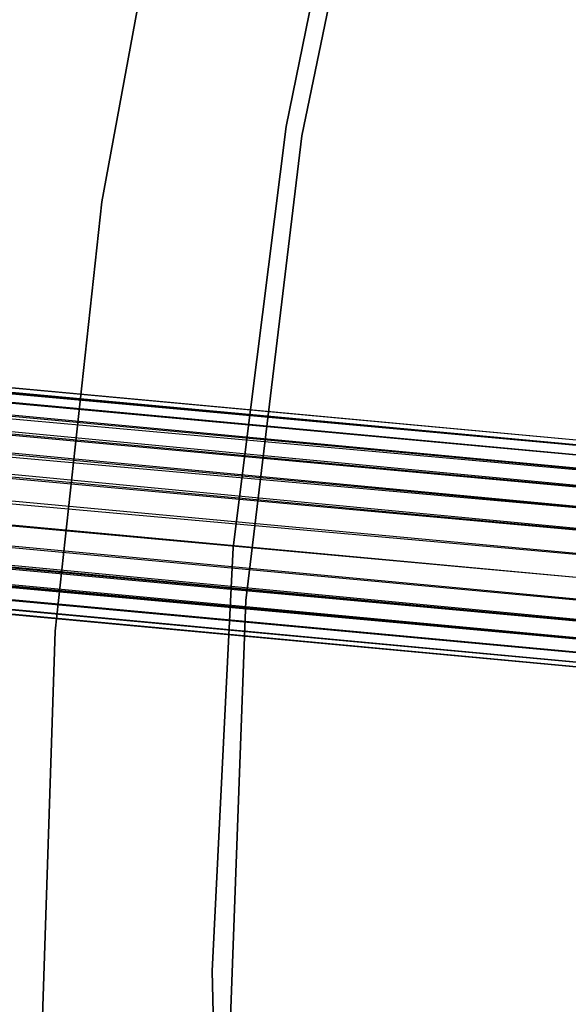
# Model space of a CAD drawing. Extents: x -189 to 189, y -189 to 189.
# Tile 189 of 256: x -51 to -46, y 0 to 9. Entities that reach past the tile are written whole.
import ezdxf

# ---------------------------------------------------------------- set-up
doc = ezdxf.new("R2010")
doc.units = 0
doc.header["$LTSCALE"] = 25.4
doc.layers.get('0').update_dxf_attribs({"linetype": 'CONTINUOUS'})

# ---------------------------------------------------------------- blocks, each defined once
blk = doc.blocks.new('CAMELEON-KENAI-C-12244_STL')
at = {"color": 0}
for p, q in [((-167.6619, 16.4711, -9.809), (-42.9506, 4.9585, -9.6045)), ((-167.6619, 16.4711, -9.809), (-42.9506, 4.9585, -9.3955)), ((-167.6619, 16.4711, -9.809), (-42.9546, 4.9153, -9.809)), ((-167.6619, 16.4711, -9.809), (-42.9546, 4.9153, -9.809)), ((-167.6619, 16.4711, -9.809), (-42.9506, 4.9585, -9.6045)), ((-167.6619, 16.4711, -9.809), (-42.9506, 4.9585, -9.3955)), ((-167.6579, 16.5144, -9.3955), (-42.9506, 4.9585, -9.3955)), ((-167.6579, 16.5144, -9.3955), (-42.9506, 4.9585, -9.3955)), ((-167.6579, 16.5144, -9.3955), (-42.9546, 4.9153, -9.191)), ((-167.6579, 16.5144, -9.3955), (-42.9546, 4.9153, -9.191)), ((-167.6698, 16.3864, -9), (-42.9546, 4.9153, -9.191)), ((-167.6698, 16.3864, -9), (-42.9546, 4.9153, -9.191)), ((-167.6698, 16.3864, -9), (-42.9624, 4.8306, -9)), ((-42.9881, 4.5535, -8.691), (-167.6698, 16.3864, -9)), ((-42.9881, 4.5535, -8.691), (-167.6698, 16.3864, -9)), ((-42.9737, 4.7082, -8.8309), (-167.6698, 16.3864, -9)), ((-42.9737, 4.7082, -8.8309), (-167.6698, 16.3864, -9)), ((-167.6698, 16.3864, -9), (-42.9624, 4.8306, -9)), ((-167.6811, 16.2641, -10.1691), (-42.9737, 4.7082, -10.1691)), ((-167.6811, 16.2641, -10.1691), (-42.9737, 4.7082, -10.1691)), ((-167.6811, 16.2641, -10.1691), (-42.9624, 4.8306, -10)), ((-167.6811, 16.2641, -10.1691), (-42.9624, 4.8306, -10)), ((-167.6811, 16.2641, -10.1691), (-42.9546, 4.9153, -9.809)), ((-167.6811, 16.2641, -10.1691), (-42.9546, 4.9153, -9.809)), ((-167.6955, 16.1094, -8.691), (-42.9881, 4.5535, -8.691)), ((-43.0231, 4.1753, -8.5219), (-167.6955, 16.1094, -8.691)), ((-43.0231, 4.1753, -8.5219), (-167.6955, 16.1094, -8.691)), ((-43.0048, 4.3733, -8.5864), (-167.6955, 16.1094, -8.691)), ((-43.0048, 4.3733, -8.5864), (-167.6955, 16.1094, -8.691)), ((-167.6955, 16.1094, -8.691), (-42.9881, 4.5535, -8.691)), ((-167.7122, 15.9291, -10.4135), (-43.0048, 4.3733, -10.4135)), ((-167.7122, 15.9291, -10.4135), (-43.0048, 4.3733, -10.4135)), ((-167.7122, 15.9291, -10.4135), (-42.9881, 4.5535, -10.309)), ((-167.7122, 15.9291, -10.4135), (-42.9881, 4.5535, -10.309)), ((-167.7122, 15.9291, -10.4135), (-42.9737, 4.7082, -10.1691)), ((-167.7122, 15.9291, -10.4135), (-42.9737, 4.7082, -10.1691)), ((-43.0231, 4.1753, -8.5219), (-167.7305, 15.7311, -8.5219)), ((-43.0231, 4.1753, -8.5219), (-167.7305, 15.7311, -8.5219)), ((-43.0048, 4.3733, -10.4135), (-167.7497, 15.5241, -10.5)), ((-43.0423, 3.9683, -8.5), (-167.7497, 15.5241, -8.5)), ((-43.0423, 3.9683, -8.5), (-167.7497, 15.5241, -8.5)), ((-43.0231, 4.1753, -10.4781), (-167.7497, 15.5241, -10.5)), ((-43.0048, 4.3733, -10.4135), (-167.7497, 15.5241, -10.5)), ((-43.0231, 4.1753, -10.4781), (-167.7497, 15.5241, -10.5)), ((-43.0423, 3.9683, -10.5), (-167.7497, 15.5241, -10.5)), ((-43.0423, 3.9683, -10.5), (-167.7497, 15.5241, -10.5)), ((-167.7689, 15.3171, -8.5219), (-43.0615, 3.7612, -8.5219)), ((-43.0965, 3.383, -8.691), (-167.7689, 15.3171, -8.5219)), ((-43.0965, 3.383, -8.691), (-167.7689, 15.3171, -8.5219)), ((-43.0798, 3.5633, -8.5864), (-167.7689, 15.3171, -8.5219)), ((-43.0798, 3.5633, -8.5864), (-167.7689, 15.3171, -8.5219)), ((-167.7689, 15.3171, -8.5219), (-43.0615, 3.7612, -8.5219)), ((-167.7872, 15.1191, -10.4135), (-43.0965, 3.383, -10.309)), ((-167.7872, 15.1191, -10.4135), (-43.0965, 3.383, -10.309)), ((-167.7872, 15.1191, -10.4135), (-43.0798, 3.5633, -10.4135)), ((-43.0423, 3.9683, -10.5), (-167.7872, 15.1191, -10.4135)), ((-43.0423, 3.9683, -10.5), (-167.7872, 15.1191, -10.4135)), ((-43.0615, 3.7612, -10.4781), (-167.7872, 15.1191, -10.4135)), ((-43.0615, 3.7612, -10.4781), (-167.7872, 15.1191, -10.4135)), ((-167.7872, 15.1191, -10.4135), (-43.0798, 3.5633, -10.4135)), ((-43.1109, 3.2283, -8.8309), (-167.8039, 14.9388, -8.691)), ((-43.1109, 3.2283, -8.8309), (-167.8039, 14.9388, -8.691)), ((-43.0965, 3.383, -8.691), (-167.8039, 14.9388, -8.691)), ((-43.0965, 3.383, -8.691), (-167.8039, 14.9388, -8.691)), ((-167.8183, 14.7841, -10.1691), (-43.1109, 3.2283, -10.1691)), ((-167.8183, 14.7841, -10.1691), (-43.1109, 3.2283, -10.1691)), ((-167.8183, 14.7841, -10.1691), (-43.0965, 3.383, -10.309)), ((-167.8183, 14.7841, -10.1691), (-43.0965, 3.383, -10.309)), ((-43.1222, 3.1059, -9), (-167.8296, 14.6618, -9)), ((-167.8296, 14.6618, -9), (-43.1301, 3.0213, -9.191)), ((-43.1222, 3.1059, -9), (-167.8296, 14.6618, -9)), ((-43.1109, 3.2283, -8.8309), (-167.8296, 14.6618, -9)), ((-43.1109, 3.2283, -8.8309), (-167.8296, 14.6618, -9)), ((-167.8296, 14.6618, -9), (-43.1301, 3.0213, -9.191)), ((-167.8296, 14.6618, -9), (-43.1341, 2.978, -9.3955)), ((-167.8296, 14.6618, -9), (-43.1341, 2.978, -9.3955)), ((-167.8374, 14.5771, -9.809), (-43.1301, 3.0213, -9.809)), ((-167.8374, 14.5771, -9.809), (-43.1301, 3.0213, -9.809)), ((-167.8374, 14.5771, -9.809), (-43.1222, 3.1059, -10)), ((-167.8374, 14.5771, -9.809), (-43.1222, 3.1059, -10)), ((-167.8374, 14.5771, -9.809), (-43.1109, 3.2283, -10.1691)), ((-167.8374, 14.5771, -9.809), (-43.1109, 3.2283, -10.1691)), ((-167.8415, 14.5338, -9.3955), (-43.1341, 2.978, -9.3955)), ((-167.8415, 14.5338, -9.3955), (-43.1341, 2.978, -9.6045)), ((-167.8415, 14.5338, -9.3955), (-43.1341, 2.978, -9.3955)), ((-167.8415, 14.5338, -9.3955), (-43.1341, 2.978, -9.6045)), ((-167.8415, 14.5338, -9.3955), (-43.1301, 3.0213, -9.809)), ((-167.8415, 14.5338, -9.3955), (-43.1301, 3.0213, -9.809)), ((-48.4911, 7.921, -167), (-47.6577, 11.9521, -167)), ((-47.6577, 11.9521, -168), (-48.4911, 7.921, -168)), ((-47.6577, 11.9521, -168), (-48.4911, 7.921, -168)), ((-48.4911, 7.921, -167), (-47.6577, 11.9521, -167)), ((-47.8846, 11.6589, -167), (-48.6297, 8.0029, -167)), ((-48.6297, 8.0029, -160.5), (-47.8846, 11.6589, -160.5)), ((-48.6297, 8.0029, -160.5), (-47.8846, 11.6589, -160.5)), ((-47.8846, 11.6589, -167), (-48.6297, 8.0029, -167)), ((-50.2503, 7.3418, -167), (-49.5607, 11.0776, -167)), ((-49.5607, 11.0776, -160.5), (-50.2503, 7.3418, -160.5)), ((-50.2503, 7.3418, -167), (-49.5607, 11.0776, -167)), ((-49.5607, 11.0776, -160.5), (-50.2503, 7.3418, -160.5)), ((-48.6297, 8.0029, -167), (-49.0961, 4.3009, -167)), ((-49.0961, 4.3009, -160.5), (-48.6297, 8.0029, -160.5)), ((-49.0961, 4.3009, -160.5), (-48.6297, 8.0029, -160.5)), ((-48.6297, 8.0029, -167), (-49.0961, 4.3009, -167)), ((-48.6297, 8.0029, -160.5), (-48.6297, 8.0029, -167)), ((-48.6297, 8.0029, -160.5), (-48.6297, 8.0029, -167)), ((-48.9843, 3.8342, -167), (-48.4911, 7.921, -167)), ((-48.4911, 7.921, -168), (-48.9843, 3.8342, -168)), ((-48.4911, 7.921, -168), (-48.9843, 3.8342, -168)), ((-48.9843, 3.8342, -167), (-48.4911, 7.921, -167)), ((-48.4911, 7.921, -168), (-48.4911, 7.921, -167)), ((-48.4911, 7.921, -168), (-48.4911, 7.921, -167)), ((-50.6589, 3.5649, -167), (-50.2503, 7.3418, -167)), ((-50.2503, 7.3418, -160.5), (-50.6589, 3.5649, -160.5)), ((-50.6589, 3.5649, -167), (-50.2503, 7.3418, -167)), ((-50.2503, 7.3418, -160.5), (-50.6589, 3.5649, -160.5)), ((-50.2503, 7.3418, -167), (-50.2503, 7.3418, -160.5)), ((-50.2503, 7.3418, -167), (-50.2503, 7.3418, -160.5)), ((-49.0961, 4.3009, -167), (-49.2811, 0.5744, -167)), ((-49.2811, 0.5744, -160.5), (-49.0961, 4.3009, -160.5)), ((-49.2811, 0.5744, -160.5), (-49.0961, 4.3009, -160.5)), ((-49.0961, 4.3009, -167), (-49.2811, 0.5744, -167)), ((-49.0961, 4.3009, -160.5), (-49.0961, 4.3009, -167)), ((-49.0961, 4.3009, -160.5), (-49.0961, 4.3009, -167)), ((-49.1338, -0.2794, -167), (-48.9843, 3.8342, -167)), ((-48.9843, 3.8342, -168), (-49.1338, -0.2794, -168)), ((-48.9843, 3.8342, -168), (-49.1338, -0.2794, -168)), ((-49.1338, -0.2794, -167), (-48.9843, 3.8342, -167)), ((-48.9843, 3.8342, -168), (-48.9843, 3.8342, -167)), ((-48.9843, 3.8342, -168), (-48.9843, 3.8342, -167)), ((-50.7841, -0.232, -167), (-50.6589, 3.5649, -167)), ((-50.6589, 3.5649, -160.5), (-50.7841, -0.232, -160.5)), ((-50.7841, -0.232, -167), (-50.6589, 3.5649, -167)), ((-50.6589, 3.5649, -160.5), (-50.7841, -0.232, -160.5)), ((-50.6589, 3.5649, -167), (-50.6589, 3.5649, -160.5)), ((-50.6589, 3.5649, -167), (-50.6589, 3.5649, -160.5)), ((-49.2811, 0.5744, -167), (-49.1839, -3.1555, -167)), ((-49.1839, -3.1555, -160.5), (-49.2811, 0.5744, -160.5)), ((-49.2811, 0.5744, -160.5), (-49.2811, 0.5744, -167)), ((-49.2811, 0.5744, -160.5), (-49.2811, 0.5744, -167)), ((-49.1839, -3.1555, -160.5), (-49.2811, 0.5744, -160.5)), ((-49.2811, 0.5744, -167), (-49.1839, -3.1555, -167))]:
    blk.add_line(p, q, dxfattribs=at)

msp = doc.modelspace()

# ---------------------------------------------------------------- block references
at = {"color": 0}
msp.add_blockref('CAMELEON-KENAI-C-12244_STL', (0, 0), dxfattribs=at)

doc.saveas('drawing.dxf')
